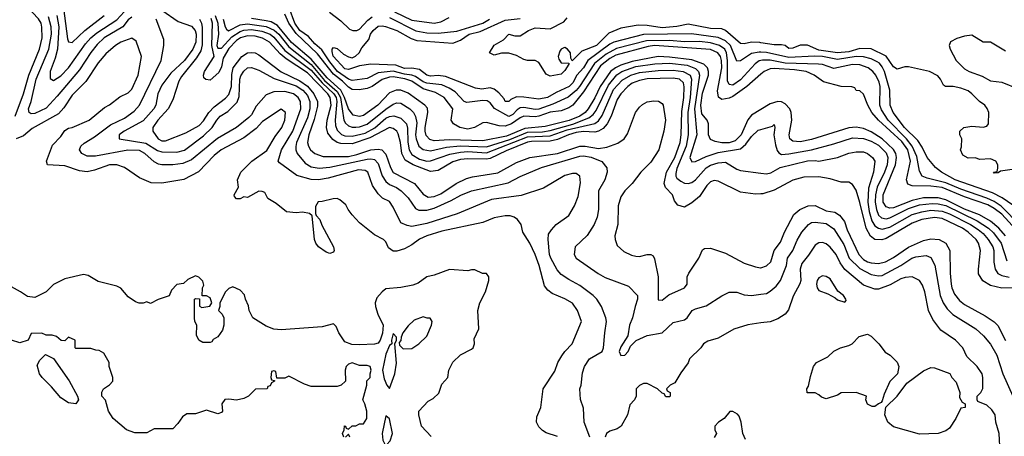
# Model space of a CAD drawing. Header units: inches. Extents: x 1793402 to 1900366, y 320852 to 470679.
# Tile 132 of 256: x 1806029 to 1811304, y 386295 to 388528. Entities that reach past the tile are written whole.
import ezdxf

# ---------------------------------------------------------------- set-up
doc = ezdxf.new("R2010")
doc.units = ezdxf.units.IN
doc.header["$MEASUREMENT"] = 0
doc.layers.add('B8308', color=7, linetype='Continuous')
doc.layers.add('B8318', color=7, linetype='Continuous')

msp = doc.modelspace()

# ---------------------------------------------------------------- linework, layer by layer
at = {"layer": 'B8308', "color": 4}
for points, elevation in [([(1806003.9, 388010), (1806048.7, 388130), (1806077.6, 388230), (1806135.6, 388370), (1806149.7, 388430), (1806148.5, 388488.4), (1806143.5, 388510), (1806130, 388531.8), (1806034.6, 388634.6), (1805999.5, 388710)], 296), ([(1806264, 388590), (1806285.1, 388425.1), (1806290, 388408.7), (1806310, 388406), (1806378.4, 388470), (1806482, 388550)], 284), ([(1806790, 388578.4), (1806878.8, 388518.8), (1806950, 388493.3), (1806969.6, 388470), (1806974, 388450), (1806972.2, 388407.8), (1806957.4, 388370), (1806911.3, 388310), (1806838.5, 388241.5), (1806790, 388177.3), (1806769.6, 388130), (1806758.4, 388070), (1806747, 388050), (1806690, 387986.7), (1806589.3, 387930), (1806562.7, 387910), (1806562, 387890), (1806705.6, 387865.6), (1806767, 387827), (1806790, 387819.7), (1806870, 387818.4), (1806911.2, 387828.8), (1807014.5, 387905.5), (1807060.4, 387950), (1807084.9, 387990), (1807103, 388010), (1807144.2, 388035.8), (1807194.6, 388085.4), (1807204.6, 388115.4), (1807208.8, 388210), (1807213.8, 388226.2), (1807230, 388252.3), (1807250, 388269.3), (1807270, 388272), (1807310, 388257), (1807392.1, 388212.1), (1807510, 388173.8), (1807545.7, 388150), (1807570, 388121.6), (1807583.5, 388090), (1807583.5, 388050), (1807570, 388002), (1807512.6, 387870), (1807507.9, 387847.9), (1807507.8, 387830), (1807516.2, 387810), (1807558.8, 387758.8), (1807590, 387738.7), (1807633, 387733), (1807690, 387738.3), (1807890, 387779.7), (1807910, 387782.6), (1807930, 387778.7), (1807950, 387757.2), (1807971, 387691), (1807990, 387660.7), (1808010, 387644.2), (1808048.2, 387628.2), (1808072.7, 387610), (1808110, 387572.7), (1808150, 387516), (1808167.8, 387507.8), (1808210, 387507.8), (1808250, 387517.4), (1808341.2, 387558.8), (1808391.8, 387588.2), (1808448.8, 387611.2), (1808645.9, 387654.2), (1808710, 387687), (1808824.4, 387735.6), (1809030, 387796.9), (1809050, 387798.3), (1809090, 387791.2), (1809147.5, 387767.5), (1809174.5, 387734.5), (1809176, 387710), (1809163.7, 387670), (1809129.4, 387610), (1809129.4, 387510), (1809122.7, 387470), (1809106, 387430), (1809069.5, 387370.5), (1809004, 387310), (1808999, 387270), (1809010, 387249), (1809127.5, 387167.5), (1809165.4, 387145.4), (1809290, 387099), (1809339, 387050), (1809339, 387030), (1809325.2, 386990), (1809312.3, 386930), (1809296, 386890), (1809286, 386834), (1809250, 386774.8), (1809240.5, 386750), (1809250, 386727.6), (1809270.5, 386730), (1809288, 386750), (1809301.3, 386778.7), (1809330.6, 386809.4), (1809390, 386836), (1809470, 386849), (1809530, 386905.2), (1809590, 386919), (1809604.7, 386930), (1809632, 386970), (1809650, 386979), (1809706.4, 386993.6), (1809790, 387048.7), (1809830, 387068), (1809870, 387068), (1809910, 387053.2), (1809949.1, 387049.1), (1810000, 387056.7)], 288), ([(1810000, 388309.3), (1809990, 388306.6), (1809968.3, 388291.7), (1809890, 388206.3), (1809850, 388177.6), (1809830, 388180.9), (1809820.1, 388200.1), (1809821, 388310), (1809815.5, 388350), (1809805.7, 388370), (1809777.6, 388390), (1809730, 388403.2), (1809670, 388410.8), (1809590, 388409.8), (1809510, 388416), (1809386, 388414), (1809226.3, 388373.7), (1809170, 388343.5), (1809107.7, 388292.3), (1809027.9, 388170), (1809010, 388148.3), (1808967.1, 388112.9), (1808885.3, 388074.7), (1808810, 388047.9), (1808790, 388045.8), (1808730, 388056.4), (1808710, 388055.1), (1808694.5, 388045.5), (1808670, 388019.7), (1808650, 388008.4), (1808571.8, 388051.8), (1808550, 388082.9), (1808533, 388093), (1808510, 388095.6), (1808424.6, 388084.6), (1808409.5, 388090), (1808361, 388141), (1808330, 388161.1), (1808290, 388178.3), (1808210, 388186.8), (1808190, 388195), (1808150, 388223.8), (1808130, 388231.4), (1808090, 388235.7), (1808030, 388251.5), (1807950, 388242.8), (1807890, 388213.3), (1807810, 388202.6), (1807790, 388208.6), (1807730.8, 388250), (1807690, 388301.5), (1807646.8, 388366.8), (1807610, 388398), (1807576.9, 388436.9), (1807529.8, 388470), (1807502.2, 388510), (1807472.2, 388592.2)], 252), ([(1806630, 388541.3), (1806610, 388527), (1806581.6, 388490), (1806482.4, 388430), (1806444.8, 388395.2), (1806410, 388351.8), (1806350, 388258.4), (1806230, 388117.6), (1806170, 388054), (1806110, 388025.1), (1806090, 388022.7), (1806079, 388030), (1806076, 388050), (1806089.7, 388090.3), (1806117.7, 388210), (1806184.7, 388370), (1806199.3, 388450), (1806196.8, 388490), (1806182.5, 388542.5)], 292), ([(1806227.6, 388550), (1806238.9, 388490), (1806230.8, 388369.2), (1806218.4, 388321.6), (1806191.8, 388250), (1806192.9, 388212.9), (1806210, 388201.2), (1806250, 388227), (1806290, 388269.6), (1806381.3, 388398.7), (1806409.3, 388430.7), (1806442.8, 388457.2), (1806550, 388526.6), (1806588.5, 388570)], 288), ([(1809083.7, 386290), (1809052.3, 386370), (1809050, 386446), (1809032.5, 386492.5), (1809029.2, 386550), (1809037.2, 386570), (1809044.7, 386635.3), (1809055.3, 386670), (1809082, 386710), (1809148.7, 386750), (1809157.2, 386770), (1809162.7, 386850), (1809172.7, 386910), (1809169.2, 386930), (1809145.2, 386990), (1809121.2, 387030), (1809101.2, 387050), (1809030, 387103.7), (1808970, 387135.1), (1808930, 387162.7), (1808907.9, 387187.9), (1808874, 387250), (1808867.6, 387270), (1808859.3, 387350), (1808862, 387378), (1808877.5, 387402.5), (1808902, 387430), (1808970, 387478), (1809001.2, 387530), (1809020.2, 387579.8), (1809032.9, 387652.9), (1809029.1, 387689.1), (1809010, 387704), (1808990, 387704), (1808950, 387692.7), (1808835.2, 387624.8), (1808715.1, 387584.9), (1808555.6, 387564.4), (1808373.3, 387486.7), (1808210, 387435.1), (1808130, 387419.5), (1808104.1, 387424.1), (1808070, 387439), (1808030, 387524), (1808010, 387552.7), (1807972.1, 387572.1), (1807950, 387594), (1807919.7, 387639.7), (1807894, 387710), (1807879.7, 387719.7), (1807843.6, 387723.6), (1807682, 387678), (1807630, 387669.6), (1807590, 387671.3), (1807513.6, 387693.6), (1807421.5, 387761.5), (1807414, 387770), (1807431.6, 387830), (1807492.4, 387930), (1807535.1, 388050), (1807532.8, 388090), (1807520.7, 388110), (1807496, 388130), (1807450, 388143.5), (1807390, 388140.7), (1807350, 388125.2), (1807296.4, 388063.6), (1807270, 388017.2), (1807256.9, 388003.1), (1807190.2, 387949.8), (1807089.1, 387890.9), (1806950, 387777), (1806903.7, 387756.3), (1806849.5, 387749.5), (1806790, 387749.4), (1806773.4, 387753.4), (1806750, 387765.2), (1806699.5, 387810), (1806670, 387826.3), (1806607.9, 387827.9), (1806435.9, 387795.9), (1806390, 387797), (1806361.2, 387810), (1806349.3, 387830.7), (1806357.2, 387850), (1806373.8, 387866.2), (1806430, 387900.4), (1806515.6, 387964.4), (1806590, 388000.4), (1806642, 388038), (1806670.9, 388069.1), (1806787, 388310), (1806801.2, 388390), (1806802, 388422), (1806760.9, 388530)], 292), ([(1806992.9, 388530), (1807002.8, 388510), (1807006.6, 388486.6), (1807006, 388394), (1806998.9, 388361.1), (1806976.9, 388323.1), (1806896.6, 388223.4), (1806881.4, 388198.6), (1806850, 388098.8), (1806825.1, 388050), (1806769.7, 387990), (1806742, 387950), (1806742, 387930), (1806770, 387889.6), (1806790, 387878.4), (1806810, 387878.7), (1806918.5, 387921.5), (1806990, 387961.6), (1807013.8, 387986.2), (1807042.6, 388030), (1807070, 388060.7), (1807132.3, 388107.7), (1807150, 388127), (1807162.8, 388170), (1807165.4, 388234.6), (1807172.9, 388270), (1807218.4, 388330), (1807250, 388349.6), (1807270, 388352.8), (1807290, 388349.6), (1807310, 388339.7), (1807429, 388249), (1807530, 388200.3), (1807570.8, 388170.8), (1807604.4, 388130), (1807623.8, 388090), (1807624.4, 388064.4), (1807606.9, 387993.1), (1807577.6, 387910), (1807571.3, 387870), (1807575.6, 387850), (1807587.3, 387830), (1807609.4, 387810), (1807653.9, 387793.9), (1807790, 387795), (1807835.5, 387804.5), (1807910, 387829.8), (1807950, 387834.5), (1807969.7, 387829.7), (1807990, 387806.6), (1808014.9, 387734.9), (1808030, 387709.6), (1808144.5, 387650), (1808190, 387592), (1808216.6, 387576.6), (1808250, 387579.7), (1808284.8, 387595.2), (1808367.7, 387650), (1808423.4, 387676.6), (1808454.4, 387685.6), (1808590, 387706.9), (1808690, 387763), (1808761, 387790), (1808909.3, 387810.7), (1809030, 387849.7), (1809058, 387850), (1809130, 387838), (1809174.8, 387845.2), (1809234, 387866), (1809266.8, 387890), (1809284.4, 387915.6), (1809328.2, 388030), (1809350, 388059.3), (1809365.9, 388074.2), (1809390, 388087), (1809426.6, 388093.4), (1809451.2, 388091.2), (1809470, 388079.3), (1809475.6, 388070), (1809488, 387990), (1809480.5, 387930), (1809453.6, 387830), (1809410, 387764), (1809356, 387710), (1809309.2, 387650), (1809270, 387611), (1809250, 387578), (1809235.1, 387530), (1809233.2, 387430), (1809217.2, 387370), (1809219, 387350), (1809230, 387318), (1809265.6, 387285.6), (1809306.3, 387266.3), (1809330, 387261.2), (1809350, 387259), (1809390, 387268.7), (1809410, 387268.7), (1809422, 387262), (1809430, 387246), (1809449.6, 387150), (1809450, 387026), (1809470, 387024), (1809506, 387054), (1809591, 387090), (1809604, 387110), (1809605.5, 387150), (1809614, 387170), (1809666.8, 387250), (1809686.4, 387293.6), (1809698, 387302), (1809730, 387304), (1809810, 387276), (1809910, 387222.7), (1809970, 387202.7), (1809998, 387198), (1810000, 387198.7)], 284), ([(1810000, 387594.5), (1809970, 387592.7), (1809890, 387602.7), (1809770, 387662.7), (1809750, 387666), (1809730, 387659.3), (1809710, 387639.3), (1809670, 387580.7), (1809630, 387545.6), (1809590, 387524), (1809554, 387534), (1809537.2, 387557.2), (1809525.2, 387590), (1809488.2, 387628.2), (1809482, 387650), (1809494.2, 387710), (1809539.3, 387790), (1809567.7, 387870), (1809572.7, 387910), (1809575.4, 388035.4), (1809587, 388110), (1809587.7, 388167.7), (1809584.7, 388190), (1809564, 388210), (1809530, 388214.5), (1809390, 388210.8), (1809350, 388202.7), (1809310, 388186.9), (1809286.7, 388170), (1809248.6, 388131.4), (1809230, 388099.5), (1809196.9, 388010), (1809175.3, 387970), (1809154.9, 387945.1), (1809130, 387929.8), (1809110, 387925.6), (1809050, 387929), (1809010, 387922.7), (1808968.5, 387911.5), (1808910, 387886.3), (1808870, 387876.8), (1808770, 387875), (1808750, 387870.6), (1808634.9, 387825.1), (1808550, 387784.1), (1808530, 387779.8), (1808430, 387782.8), (1808390, 387778), (1808350, 387765.4), (1808270, 387720.5), (1808230, 387714), (1808136.2, 387750), (1808094.5, 387774.6), (1808076.8, 387810), (1808069.8, 387870), (1808056.1, 387916.1), (1808049.5, 387930), (1808030, 387945.6), (1808010, 387949.6), (1807905.3, 387894.7), (1807810, 387862.9), (1807750, 387864), (1807729.6, 387870), (1807705.8, 387885.8), (1807679.5, 387919.5), (1807672, 387950), (1807676.5, 387990), (1807697.3, 388070), (1807692.4, 388110), (1807679.4, 388130), (1807570, 388242.3), (1807457.3, 388317.3), (1807424.6, 388344.6), (1807367.1, 388407.1), (1807330, 388428.8), (1807290, 388440.3), (1807250, 388441.1), (1807212.7, 388430), (1807190, 388415.8), (1807150, 388373.7), (1807118.6, 388321.4), (1807110, 388275.1), (1807095.8, 388244.2), (1807050, 388203.7), (1807026.8, 388206.8), (1807016, 388216), (1807014, 388230), (1807018.5, 388250), (1807071.2, 388330), (1807057.8, 388390), (1807061.2, 388510), (1807054.6, 388534.6)], 276), ([(1807076.2, 388550), (1807089.9, 388510), (1807093.8, 388450), (1807084.7, 388390), (1807090, 388375.6), (1807110, 388375.4), (1807164.8, 388435.2), (1807210, 388464.6), (1807230, 388472.4), (1807270, 388476), (1807326.9, 388466.9), (1807369.9, 388449.9), (1807390, 388434), (1807450, 388362.8), (1807590, 388257.5), (1807649.6, 388189.6), (1807712.7, 388130), (1807724.1, 388110), (1807727.8, 388090), (1807718.5, 387990), (1807720.6, 387960.6), (1807730, 387935.1), (1807752.2, 387912.2), (1807770, 387905.4), (1807810, 387904.2), (1807880.1, 387920.1), (1807932.1, 387947.9), (1807990, 387999.7), (1808010, 388009.7), (1808033.4, 388013.4), (1808070, 388000.7), (1808100.5, 387970), (1808107.2, 387947.2), (1808108.8, 387871.2), (1808115.1, 387830), (1808130, 387806), (1808170, 387779.7), (1808210, 387769.7), (1808230, 387771.1), (1808332.7, 387807.3), (1808390, 387818.5), (1808430, 387820.7), (1808530, 387814), (1808750, 387899.6), (1808870, 387905.7), (1808962.7, 387937.3), (1809110, 387971.1), (1809130, 387986.3), (1809150, 388014), (1809210, 388153), (1809255.9, 388204.1), (1809303, 388230), (1809350, 388244.8), (1809450, 388255.5), (1809530, 388257.4), (1809584, 388250), (1809621.3, 388230), (1809627.6, 388210), (1809620.6, 388110), (1809607.5, 388030), (1809610.8, 387910), (1809599.4, 387850), (1809549.7, 387730), (1809543.3, 387703.3), (1809543.6, 387690), (1809550, 387679.3), (1809570, 387662), (1809590, 387652.3), (1809610, 387649.3), (1809630, 387656), (1809650, 387669.4), (1809705.6, 387734.4), (1809730, 387748), (1809770, 387761.6), (1809810, 387763.7), (1809870, 387727), (1809890, 387719.5), (1810000, 387704.9)], 272), ([(1807119.8, 388530), (1807130, 388489.2), (1807136.4, 388476.4), (1807147.6, 388467.6), (1807210, 388499.8), (1807250, 388505.7), (1807350, 388492.2), (1807392, 388472), (1807416.8, 388450), (1807470, 388383.1), (1807590, 388287.6), (1807662.7, 388202.7), (1807730, 388142.6), (1807747.7, 388110), (1807765.1, 387990), (1807773.7, 387973.7), (1807790, 387958.9), (1807810, 387951.1), (1807830, 387951.1), (1807850, 387953.7), (1807890, 387968.6), (1807990, 388048.5), (1808030, 388074.5), (1808050, 388082), (1808070, 388080.7), (1808119.5, 388050), (1808138.4, 388030), (1808149.8, 388009.8), (1808155.6, 387975.6), (1808149.8, 387910), (1808152.4, 387890), (1808166.3, 387850), (1808190, 387831.5), (1808230, 387825.7), (1808315.3, 387844.7), (1808388.8, 387851.2), (1808530, 387847.3), (1808654.9, 387885.1), (1808750, 387924.4), (1808830, 387926.7), (1808870, 387934.1), (1808991.9, 387968.1), (1809078.2, 388001.7), (1809100.9, 388019.1), (1809118, 388042), (1809182.5, 388177.5), (1809227, 388233), (1809255.5, 388250), (1809330, 388276.5), (1809431.8, 388291.8), (1809510, 388294), (1809604.2, 388284.2), (1809650, 388266.9), (1809665.7, 388250), (1809671, 388230), (1809643.2, 388050), (1809656.4, 387910), (1809619.6, 387790), (1809630, 387766), (1809650, 387767.3), (1809706, 387794), (1809770, 387816.8), (1809890, 387836.3), (1809919.2, 387860.8), (1809950, 387902), (1809984.4, 387935.6), (1810000, 387940.1)], 268), ([(1810000, 388046.6), (1809950, 388017), (1809929.2, 387990.8), (1809893.1, 387910), (1809861.6, 387878.4), (1809830, 387867.7), (1809790, 387868.3), (1809755.3, 387875.3), (1809730, 387886), (1809719.6, 387910), (1809719.6, 387970), (1809711.8, 387990), (1809684, 388024), (1809677.3, 388070), (1809686.5, 388133.5), (1809718.7, 388230), (1809719.7, 388250), (1809712.8, 388270), (1809693.6, 388290), (1809630, 388313), (1809510, 388327.3), (1809450, 388329.8), (1809310, 388303.7), (1809250, 388284), (1809220.3, 388270), (1809194.7, 388250), (1809138.8, 388170), (1809110.8, 388109.2), (1809074, 388050), (1809058.3, 388030), (1809029.5, 388010.5), (1808972.5, 387987.5), (1808843.7, 387956.3), (1808735.2, 387944.8), (1808636.5, 387903.5), (1808510, 387878.2), (1808330, 387883.5), (1808250, 387878.5), (1808225.5, 387885.5), (1808206.6, 387906.6), (1808201.1, 387930), (1808201, 387950), (1808215.8, 388030), (1808213.1, 388053.1), (1808199.5, 388070), (1808110, 388133.5), (1808070, 388150.9), (1808046, 388150), (1808010, 388136.4), (1807946.7, 388070), (1807870, 388014.3), (1807850, 388009.7), (1807816.1, 388016.1), (1807790, 388049.3), (1807769.4, 388110), (1807748.7, 388150), (1807675.5, 388215.5), (1807590, 388316.5), (1807485.8, 388405.8), (1807410, 388497.2), (1807375.9, 388515.9), (1807350, 388522.4), (1807270, 388534.6)], 264), ([(1810000, 388235.9), (1809923.8, 388170), (1809850, 388115.8), (1809830, 388107.3), (1809790, 388100.9), (1809772, 388112), (1809767.3, 388147.3), (1809790.5, 388269.5), (1809788.9, 388310), (1809783.1, 388330), (1809769.8, 388349.8), (1809730, 388367.8), (1809430, 388389.2), (1809395.4, 388384.6), (1809223.1, 388336.9), (1809190, 388320.3), (1809140.2, 388279.8), (1809050, 388141.1), (1808991.6, 388070), (1808970, 388054.7), (1808930, 388038.8), (1808870, 388031.6), (1808810, 388010.7), (1808790, 388007.3), (1808730, 388010.9), (1808710, 388002.2), (1808663.7, 387970), (1808630, 387957.1), (1808598.4, 387958.4), (1808530, 387977), (1808510, 387974.5), (1808465.5, 387950), (1808430, 387940.3), (1808386.6, 387950), (1808352.7, 387970), (1808340.9, 387990), (1808349.4, 388050), (1808302.9, 388110), (1808257, 388137), (1808190, 388157.8), (1808130, 388198.2), (1808091.4, 388211.4), (1808030, 388222.2), (1808010, 388219.1), (1807970, 388207.7), (1807916.4, 388170), (1807890, 388159.2), (1807847.7, 388152.3), (1807810, 388153.3), (1807790, 388165.8), (1807758.5, 388198.5), (1807710, 388235.7), (1807625.1, 388345.1), (1807510, 388453.5), (1807471.4, 388510), (1807450, 388558)], 256), ([(1807688.4, 388568.4), (1807750, 388522), (1807796.3, 388476.3), (1807814, 388470), (1807835.3, 388470), (1807850, 388477.3), (1807894.2, 388525.8), (1807916.6, 388543.4)], 252), ([(1810000, 388353.4), (1809990, 388353.7), (1809950, 388346.6), (1809890, 388307), (1809870, 388305.2), (1809836.8, 388390), (1809810, 388414.2), (1809770, 388432), (1809627.6, 388452.4), (1809370, 388448.7), (1809212.6, 388407.4), (1809190, 388396.8), (1809071.7, 388310), (1809050.1, 388269.9), (1809013.4, 388230), (1808991.6, 388190), (1808972, 388170), (1808902.2, 388137.8), (1808856.3, 388110), (1808810, 388101.3), (1808730, 388113), (1808690, 388113.6), (1808660.3, 388099.7), (1808650, 388089.3), (1808630, 388089.2), (1808623.7, 388103.7), (1808596.3, 388136.3), (1808570, 388156), (1808550, 388162.9), (1808503.9, 388156.1), (1808470, 388160.5), (1808310, 388222.7), (1808271.5, 388228.5), (1808230, 388225.1), (1808210, 388231.3), (1808170, 388260.5), (1808130, 388267.7), (1808090, 388267), (1808044.5, 388284.5), (1807910.3, 388289.7), (1807850, 388280.5), (1807790, 388261.3), (1807770, 388265.1), (1807708.1, 388331.9), (1807703, 388357), (1807703.7, 388370), (1807710, 388378.8), (1807730, 388373.4), (1807763.2, 388343.2), (1807790, 388328), (1807810, 388323.8), (1807828.2, 388331.8), (1807847, 388350), (1807862.3, 388377.7), (1807898.6, 388421.4), (1807908, 388450), (1807922, 388470), (1807950, 388492.7), (1807970, 388494.9), (1807989.5, 388490.5), (1808050, 388470.3), (1808126.3, 388426.3), (1808157.1, 388417.1), (1808350, 388401.3), (1808390, 388418), (1808437, 388450), (1808495.6, 388464.5), (1808630, 388525.3), (1808710, 388533.4)], 248), ([(1808010, 388540.2), (1808151.3, 388468.7), (1808210, 388457.8), (1808270, 388454.9), (1808370, 388466), (1808510, 388509.2), (1808545.6, 388530)], 252), ([(1808037, 388570), (1808130, 388524.7), (1808250, 388508.9), (1808284.4, 388515.6), (1808330, 388539.1)], 256), ([(1810000, 388404.6), (1809994.4, 388405.6), (1809950, 388408.3), (1809910, 388397.6), (1809890, 388399.5), (1809810, 388469.7), (1809790, 388479.2), (1809730, 388480.8), (1809610, 388504.7), (1809550, 388492), (1809470, 388484.8), (1809390, 388496.4), (1809341.7, 388498.3), (1809250, 388482), (1809184.4, 388455.6), (1809119.3, 388390), (1809040.6, 388359.4), (1808988, 388308), (1808981.2, 388321.2), (1808979.3, 388350), (1808964, 388370), (1808950, 388378), (1808943.8, 388376.2), (1808930, 388369.2), (1808921.7, 388358.3), (1808913.4, 388330), (1808916.3, 388316.3), (1808930, 388296), (1808970, 388294), (1808971.3, 388290), (1808950, 388255.3), (1808930, 388235.3), (1808870, 388225.2), (1808850, 388235.3), (1808810, 388298), (1808790, 388308.7), (1808750, 388308.7), (1808730, 388314), (1808690, 388335.3), (1808650, 388348), (1808610, 388348), (1808570, 388338), (1808546, 388350), (1808570, 388392), (1808620.4, 388419.6), (1808649.3, 388450.7), (1808682, 388442), (1808710, 388442), (1808755.3, 388470), (1808790, 388484.9), (1808870, 388478.8), (1808944.2, 388515.8), (1808962.7, 388537.3)], 244), ([(1808910, 386293.2), (1808850, 386313.2), (1808830, 386326), (1808810, 386345.2), (1808797.2, 386370), (1808800.2, 386399.8), (1808821.2, 386450), (1808834, 386550), (1808895.3, 386644.7), (1808912.3, 386690), (1808933.4, 386726.6), (1808949.6, 386750.4), (1808989.4, 386790.6), (1809039, 386910), (1809018, 386970), (1808990, 387009.2), (1808950, 387032.7), (1808880.7, 387060.7), (1808858, 387078), (1808841.2, 387101.2), (1808811.5, 387210), (1808790, 387269), (1808762, 387330), (1808725.2, 387390), (1808715.3, 387430), (1808696.5, 387456.5), (1808678, 387470), (1808656.5, 387476.5), (1808630, 387477.2), (1808570, 387466), (1808510, 387440.9), (1808290, 387395.1), (1808210, 387369.6), (1808170, 387351.8), (1808130, 387322), (1808090, 387299.5), (1808050, 387287), (1808030, 387286.6), (1808004.8, 387304.8), (1807990, 387338), (1807978, 387350), (1807930, 387374), (1807850, 387439), (1807810, 387482), (1807789, 387510), (1807776.5, 387536.5), (1807743.1, 387563.1), (1807730, 387568.7), (1807708.4, 387568.4), (1807650, 387553.2), (1807627.7, 387552.3), (1807613.4, 387526.6), (1807613.4, 387490), (1807618, 387478), (1807636.2, 387456.2), (1807647.3, 387427.3), (1807710.2, 387310), (1807713.1, 387290), (1807710, 387282.7), (1807690, 387275.6), (1807670, 387282.6), (1807630, 387309.7), (1807616.3, 387330), (1807608.5, 387350), (1807596.5, 387476.5), (1807582, 387490), (1807543.5, 387496.5), (1807510, 387493.2), (1807458, 387498), (1807403.1, 387543.1), (1807358, 387570), (1807342, 387602), (1807327.3, 387607.3), (1807310, 387608), (1807250, 387575.3), (1807230, 387578), (1807210, 387568), (1807190, 387568), (1807180.4, 387580.4), (1807178, 387590), (1807202, 387630), (1807196, 387670), (1807213.2, 387710), (1807273.2, 387770), (1807352.5, 387827.5), (1807398, 387902), (1807434, 387950), (1807449.3, 387990), (1807452.7, 388030), (1807430, 388048.7), (1807330, 387982), (1807296, 387944), (1807230, 387894), (1807107.7, 387830), (1807070, 387799.5), (1806987.5, 387712.5), (1806908.6, 387671.4), (1806790, 387651.8), (1806734, 387654), (1806670, 387681.2), (1806590, 387735.3), (1806550, 387749.2), (1806510, 387749.5), (1806430, 387721.6), (1806390, 387713.3), (1806350, 387718.7), (1806270, 387744.5), (1806178, 387750), (1806173.2, 387770), (1806205.4, 387854.6), (1806250, 387901), (1806270, 387934.8), (1806290, 387947.3), (1806310, 387950.8), (1806402, 387990), (1806483.2, 388056.8), (1806510, 388071), (1806566.3, 388113.7), (1806610, 388136), (1806630, 388156), (1806663.7, 388230), (1806681.2, 388330), (1806652.1, 388412.1), (1806630, 388429), (1806570, 388406.6), (1806542.8, 388390), (1806490, 388345.2), (1806450, 388297.2), (1806384.2, 388195.8), (1806310, 388122.7), (1806264.9, 388055.1), (1806236.2, 388023.8), (1806095.9, 387944.1), (1806050, 387905.1), (1806010, 387889.6)], 296), ([(1808233.6, 386293.6), (1808182, 386350), (1808168, 386410), (1808168, 386430), (1808216.4, 386483.6), (1808243.1, 386496.9), (1808273.6, 386526.4), (1808290, 386574), (1808322, 386610), (1808328, 386650), (1808350, 386692), (1808390, 386732), (1808450, 386762), (1808458, 386770), (1808466, 386790), (1808463.1, 386816.9), (1808488.4, 386871.6), (1808484, 386970), (1808494, 387010), (1808524, 387070), (1808542, 387130), (1808542, 387150), (1808530, 387168), (1808508.4, 387168.4), (1808467.3, 387187.3), (1808450, 387188), (1808430, 387182), (1808331.1, 387188.9), (1808250, 387159), (1808210, 387149), (1808163.4, 387116.6), (1808135.2, 387104.8), (1808070, 387092), (1807990, 387085.2), (1807970.5, 387069.5), (1807943, 387037), (1807934, 387010), (1807935.5, 386990), (1807948.4, 386950), (1807976.5, 386890), (1807972.7, 386847.3), (1807960.3, 386810), (1807950, 386794.5), (1807930.4, 386789.6), (1807850, 386785.6), (1807807.6, 386787.6), (1807770, 386801.2), (1807738, 386850), (1807723.7, 386883.7), (1807710, 386897.2), (1807650, 386881.2), (1807430, 386866), (1807390, 386869.2), (1807350, 386885.2), (1807278, 386930), (1807258, 386970), (1807254.6, 386994.6), (1807238, 387030), (1807233.6, 387053.6), (1807210, 387078), (1807170, 387095.3), (1807150, 387088), (1807132, 387070), (1807102, 387010), (1807102, 386990), (1807094, 386970), (1807114, 386950), (1807122, 386930), (1807122, 386890), (1807115.3, 386864.7), (1807091.1, 386828.9), (1807065.4, 386814.6), (1807058, 386802), (1807050, 386798), (1807010, 386798), (1806988, 386810), (1806976.4, 386836.4), (1806978, 386890), (1806968, 386910), (1806966, 386930), (1806966, 387030), (1806970, 387034), (1806992.7, 387032.7), (1806992.7, 386992.7), (1807004.7, 386984.7), (1807047.3, 386992.7), (1807058, 387010), (1807050, 387038), (1807030, 387048), (1807007.3, 387047.3), (1807008, 387090), (1807015.3, 387104.7), (1807010, 387126), (1806988.4, 387148.4), (1806970, 387155.3), (1806930, 387135.3), (1806906.4, 387113.6), (1806870, 387108), (1806842, 387078), (1806830, 387048.7), (1806771.1, 387028.9), (1806730, 387006), (1806710, 387015.3), (1806691.3, 387008.7), (1806669.1, 387009.1), (1806650, 387015.3), (1806610, 387042), (1806570, 387089), (1806550, 387099), (1806450, 387124), (1806396.5, 387156.5), (1806370, 387162), (1806270, 387139), (1806210, 387108), (1806170.6, 387069.4), (1806110, 387039), (1806070, 387045.2), (1806034, 387070), (1805940.9, 387120.9)], 304), ([(1810000, 386902.4), (1809930, 386893.2), (1809854, 386870), (1809770, 386821.2), (1809715.3, 386804.7), (1809692, 386790), (1809678, 386770), (1809618, 386710), (1809610, 386688), (1809570, 386635.3), (1809538.8, 386581.2), (1809514, 386570), (1809494, 386550), (1809498, 386538), (1809514, 386530), (1809514, 386510), (1809510, 386506), (1809490, 386506), (1809482, 386522), (1809470, 386526), (1809446, 386550), (1809390, 386578), (1809370, 386578), (1809350, 386568), (1809332, 386550), (1809332, 386510), (1809322, 386490), (1809296.9, 386463.1), (1809284.7, 386410), (1809251.3, 386350), (1809230, 386335.3), (1809190, 386322), (1809172, 386310), (1809166, 386290)], 292), ([(1807766, 386290), (1807758, 386310), (1807768, 386330), (1807768.9, 386351.1), (1807774, 386350), (1807778, 386338), (1807790, 386334), (1807810, 386352), (1807830, 386351.3), (1807850, 386362), (1807870, 386362), (1807888, 386390), (1807888, 386430), (1807878, 386470), (1807868, 386490), (1807888, 386570), (1807888.4, 386591.6), (1807906, 386610), (1807906, 386630), (1807912.7, 386650), (1807906, 386670), (1807890, 386675.3), (1807850, 386675.3), (1807810, 386688), (1807790, 386682), (1807778, 386670), (1807772, 386650), (1807774, 386590), (1807750.9, 386569.1), (1807730, 386562), (1807590, 386562), (1807554.6, 386574.6), (1807470, 386618), (1807450, 386606), (1807406, 386606), (1807402, 386642), (1807390, 386646), (1807378, 386642), (1807374, 386610), (1807378, 386598), (1807394, 386594), (1807394, 386590), (1807378, 386582), (1807370, 386566), (1807358, 386562), (1807354, 386550), (1807292.7, 386547.3), (1807254, 386510), (1807230, 386498), (1807190, 386488.7), (1807150, 386494), (1807127.9, 386492.1), (1807111.3, 386470), (1807116, 386430), (1807110, 386422), (1807090, 386415.3), (1807030, 386435.3), (1806970, 386415.3), (1806923.6, 386416.4), (1806900.7, 386399.3), (1806876.8, 386363.2), (1806850, 386335.3), (1806750, 386335.3), (1806710, 386314), (1806645.4, 386314.6), (1806602, 386330), (1806529.3, 386390), (1806505.2, 386430), (1806488.9, 386488.9), (1806468.7, 386510), (1806468.9, 386531.1), (1806478, 386550), (1806510, 386571.3), (1806528.7, 386590), (1806528.7, 386610), (1806508.4, 386668.4), (1806508, 386690), (1806480.4, 386740.4), (1806455.3, 386755.3), (1806436.4, 386756.4), (1806410, 386766), (1806330, 386766), (1806326, 386770), (1806326, 386810), (1806290, 386826), (1806270, 386806), (1806252, 386808), (1806226, 386830), (1806203.6, 386836.4), (1806170, 386838), (1806147.3, 386847.3), (1806090, 386846), (1806074, 386810), (1806030, 386795.3), (1805986, 386810)], 308), ([(1809918, 386278), (1809902, 386310), (1809894, 386370), (1809883.1, 386403.1), (1809874.6, 386414.6), (1809850, 386428), (1809832.7, 386427.3), (1809802, 386390), (1809772, 386370), (1809752, 386350), (1809752, 386330), (1809762, 386310), (1809750, 386288)], 296), ([(1807798, 386290), (1807790, 386306), (1807774, 386290)], 308)]:
    msp.add_lwpolyline(points, dxfattribs=dict(at, elevation=elevation))
at = {"layer": 'B8308', "color": 4, "elevation": 308}
for points in [[(1808190, 386935.3), (1808142, 386918), (1808110, 386888), (1808082, 386850), (1808072.7, 386827.3), (1808071.6, 386808.4), (1808062, 386798), (1808063.6, 386783.6), (1808083.6, 386763.6), (1808130, 386766), (1808168, 386790), (1808210, 386832), (1808235.3, 386890), (1808238, 386910), (1808228, 386928), (1808212, 386928)], [(1808030, 386846), (1808021, 386810), (1808022, 386790), (1808010, 386782), (1807990, 386735.3), (1807973.4, 386650), (1807982.3, 386602.3), (1807996, 386570), (1808010, 386551.3), (1808038.7, 386630), (1808047, 386687), (1808038, 386790), (1808048, 386810), (1808047.3, 386827.3)], [(1806330, 386468.7), (1806290, 386474), (1806250, 386501.2), (1806199.7, 386559.7), (1806148.7, 386610), (1806135.3, 386630), (1806123.1, 386676.9), (1806136.4, 386703.6), (1806167.3, 386732.7), (1806210, 386712), (1806293.2, 386593.2), (1806338.8, 386510), (1806344.7, 386490)], [(1807990, 386404), (1807970.3, 386310), (1807973.8, 386273.8), (1807986.8, 386250), (1807990, 386234), (1807993.2, 386250), (1808013.6, 386270), (1808025.4, 386310), (1808010, 386388.7)]]:
    msp.add_lwpolyline(points, close=True, dxfattribs=at)
at = {"layer": 'B8318', "color": 4}
for points, elevation in [([(1811310, 388358.3), (1811230, 388407.7), (1811190, 388407.7), (1811130, 388444.9), (1811090, 388440.4), (1811050, 388427.3), (1811015.3, 388410), (1811008.7, 388390), (1811013.2, 388370), (1811046, 388310), (1811090, 388265.1), (1811116, 388250), (1811185, 388225), (1811230, 388200.4), (1811290, 388192.4), (1811377.5, 388157.5)], 236), ([(1811370, 387728), (1811283.6, 387716.4), (1811270, 387708), (1811250, 387706), (1811246, 387710), (1811266, 387714), (1811268.4, 387731.6), (1811268.7, 387750), (1811258, 387770), (1811230, 387782.7), (1811170, 387778), (1811150, 387788), (1811110, 387786), (1811082, 387802), (1811068.7, 387830), (1811074, 387846), (1811075.3, 387890), (1811066, 387910), (1811066, 387930), (1811086, 387950), (1811130, 387958), (1811190, 387951.3), (1811210, 387958), (1811219, 387970), (1811221.2, 388030), (1811212.1, 388052.1), (1811199, 388070), (1811170, 388089), (1811129.2, 388130), (1811110, 388146), (1811070, 388160.9), (1811030, 388169), (1810989, 388169), (1810977.2, 388177.2), (1810961.2, 388210), (1810947.2, 388227.2), (1810902, 388250), (1810790, 388275.8), (1810770, 388274.7), (1810730, 388262.7), (1810710, 388274.5), (1810670, 388333.1), (1810590, 388371.1), (1810530, 388373.1), (1810470, 388355.4), (1810409.3, 388350.7), (1810310, 388364), (1810249, 388391), (1810210, 388391.2), (1810170, 388374.5), (1810150, 388372.7), (1810130, 388389.4), (1810110, 388394), (1810070, 388392.4), (1810000, 388404.6)], 244), ([(1811350, 387533.2), (1811292.7, 387572.7), (1811240.5, 387600.5), (1811039.5, 387670), (1810966.6, 387710), (1810935.3, 387735.3), (1810890, 387789.3), (1810864.1, 387844.1), (1810839.6, 387879.6), (1810768.2, 387950), (1810708, 388030), (1810693, 388070), (1810689.7, 388150), (1810661, 388250), (1810650, 388274.5), (1810634.4, 388294.4), (1810622, 388302), (1810590, 388317.2), (1810550, 388328.7), (1810510, 388329.8), (1810410, 388314.8), (1810330, 388329.8), (1810287.2, 388332.8), (1810150, 388326), (1810030, 388352.4), (1810000, 388353.4)], 248), ([(1811390, 387422.7), (1811287.6, 387527.6), (1811250, 387553.6), (1811210, 387571.7), (1811070, 387619), (1810990, 387653.3), (1810890, 387678.3), (1810862.7, 387690), (1810850, 387715.3), (1810834.4, 387794.4), (1810809.8, 387850), (1810779.8, 387890), (1810681, 387990), (1810644.9, 388044.9), (1810637.2, 388070), (1810638.7, 388170), (1810633.1, 388193.1), (1810615.4, 388230), (1810599.6, 388250), (1810574.5, 388270), (1810530, 388285.7), (1810490, 388287.4), (1810390, 388266.6), (1810330, 388286.9), (1810308, 388290), (1810130, 388295.7), (1810050, 388311.6), (1810008.4, 388311.6), (1810000, 388309.3)], 252), ([(1811402.4, 387362.4), (1811290, 387484.8), (1811250, 387516.5), (1811215.1, 387535.1), (1811090, 387579.1), (1810970, 387629.1), (1810910, 387636.2), (1810810, 387638.3), (1810786.1, 387646.1), (1810779.7, 387670), (1810801.6, 387770), (1810787.3, 387830), (1810755.1, 387875.1), (1810629.7, 387990), (1810594.7, 388030), (1810571.8, 388070), (1810548.7, 388128.7), (1810530, 388146), (1810510, 388148), (1810502, 388162), (1810487.3, 388167.3), (1810430, 388169.2), (1810334.5, 388194.5), (1810285.2, 388230), (1810242, 388250), (1810179.8, 388259.8), (1810070, 388266), (1810050, 388264), (1810016.3, 388250), (1810000, 388235.9)], 256), ([(1811309.7, 387370), (1811274.7, 387410), (1811230, 387448.7), (1811170, 387482.2), (1811090, 387512.3), (1810990, 387562.6), (1810950, 387573.7), (1810870, 387573), (1810810, 387559.4), (1810710, 387519.7), (1810690, 387516.9), (1810670, 387525.1), (1810655.4, 387550), (1810654.5, 387590), (1810720.8, 387750), (1810726.6, 387790), (1810722.7, 387810), (1810710, 387832.6), (1810650, 387888.7), (1810590, 387926.2), (1810550, 387944.4), (1810510, 387952.6), (1810471.5, 387948.5), (1810270, 387885.4), (1810210, 387873.6), (1810170, 387877), (1810155.1, 387890), (1810151.6, 387910), (1810164.7, 387990), (1810161.3, 388030), (1810154.3, 388050), (1810130, 388077.6), (1810110, 388087.6), (1810090, 388089.6), (1810050, 388076.2), (1810000, 388046.6)], 264), ([(1810000, 387940.1), (1810062, 387958), (1810070, 387966), (1810074, 387950), (1810069.3, 387910.7), (1810077.7, 387857.7), (1810086.5, 387826.5), (1810094.9, 387814.9), (1810110, 387806), (1810150, 387808.2), (1810270, 387831.1), (1810390, 387862.4), (1810490, 387895.4), (1810550, 387891.1), (1810590, 387877.7), (1810630, 387855.1), (1810670, 387813.6), (1810679.7, 387790), (1810676.4, 387750), (1810662.2, 387710), (1810623.1, 387630), (1810613.8, 387590), (1810611.9, 387550), (1810618.7, 387510), (1810630, 387480.7), (1810645.2, 387465.2), (1810670, 387460.4), (1810690, 387466), (1810790, 387515.5), (1810850, 387535), (1810917.3, 387542.7), (1810950, 387540.7), (1810990, 387531.4), (1811158.7, 387450), (1811219.7, 387410), (1811245.3, 387385.3), (1811287.1, 387330), (1811316.4, 387236.4)], 268), ([(1810000, 387704.9), (1810030, 387700.9), (1810052.1, 387707.9), (1810103.4, 387736.6), (1810250, 387771.2), (1810290, 387773.3), (1810310.3, 387769.6), (1810410, 387789.5), (1810470, 387812), (1810510, 387819.5), (1810550, 387819.5), (1810571.3, 387811.3), (1810597.2, 387790), (1810609.3, 387770), (1810602.9, 387710), (1810575.3, 387624.7), (1810572.8, 387550), (1810580.4, 387500.4), (1810594.5, 387450), (1810610, 387423.6), (1810630, 387409.7), (1810650, 387405.7), (1810690, 387416.8), (1810810, 387483.5), (1810861.1, 387498.9), (1810910, 387507), (1810970, 387502.5), (1811010, 387487.8), (1811121.6, 387430), (1811163.8, 387403.8), (1811190, 387381.3), (1811217.4, 387350), (1811241.3, 387310), (1811248, 387290), (1811247.9, 387227.9), (1811254, 387190), (1811268.5, 387168.5), (1811290, 387156.9), (1811330, 387148.3)], 272), ([(1811350, 387091.3), (1811290, 387089.7), (1811230, 387103.6), (1811188.3, 387128.3), (1811166.2, 387166.2), (1811165.1, 387190), (1811176.9, 387290), (1811166, 387330), (1811153, 387350), (1811109.6, 387390), (1811079.6, 387410), (1810970, 387462), (1810930, 387468.6), (1810862.5, 387457.5), (1810810, 387437.2), (1810670, 387355.4), (1810647.9, 387347.9), (1810610, 387349.6), (1810587.1, 387367.1), (1810562.7, 387410), (1810530, 387549), (1810510, 387614), (1810490, 387644), (1810470, 387657.2), (1810430, 387657.2), (1810370, 387674.5), (1810310, 387685.1), (1810230, 387684.5), (1810170, 387667.3), (1810070, 387614), (1810010, 387595.1), (1810000, 387594.5)], 276), ([(1810000, 387198.7), (1810030, 387209.2), (1810053.4, 387230), (1810070.6, 387290), (1810105.3, 387334.7), (1810126, 387390), (1810176.5, 387483.5), (1810209, 387511), (1810252, 387530), (1810290, 387531.8), (1810350, 387504.2), (1810396.4, 387496.4), (1810420.7, 387480.7), (1810447.1, 387447.1), (1810461.8, 387401.8), (1810525.1, 387270), (1810550, 387243), (1810570, 387229.7), (1810590, 387224), (1810630, 387220.5), (1810666.8, 387230), (1810710, 387252.8), (1810790, 387308.2), (1810870, 387344.2), (1810910, 387353), (1810954, 387350), (1810989.6, 387329.6), (1811011.4, 387291.4), (1811013.3, 387170), (1811018.7, 387110), (1811021.6, 387090), (1811036.6, 387056.6), (1811063.3, 387023.3), (1811090, 387000.7), (1811200.8, 386940.8), (1811250, 386909.3), (1811269.6, 386889.6), (1811310, 386809)], 284), ([(1810000, 387056.7), (1810030, 387061.2), (1810050, 387073.2), (1810080.9, 387099.1), (1810104.9, 387130), (1810137.1, 387210), (1810142.4, 387250), (1810170.4, 387290), (1810193.5, 387346.5), (1810219.1, 387390), (1810254, 387430), (1810270, 387440.7), (1810290, 387443.6), (1810350, 387435.6), (1810390, 387407), (1810443.3, 387323.3), (1810473, 387250), (1810530, 387194.7), (1810590, 387162.4), (1810630, 387155.6), (1810650, 387157.6), (1810749.2, 387210.8), (1810807.3, 387250), (1810830, 387257.6), (1810884.1, 387264.1), (1810910, 387253.2), (1810931.5, 387211.5), (1810960.5, 387050), (1810976.2, 387010), (1810997.7, 386977.7), (1811028.2, 386948.2), (1811151.3, 386871.3), (1811192.7, 386832.7), (1811230, 386789), (1811262.9, 386730), (1811295.6, 386630), (1811349.6, 386510)], 288), ([(1811281.2, 386210), (1811276, 386310), (1811259, 386370), (1811255.3, 386410), (1811236.5, 386436.5), (1811210, 386462), (1811162, 386482), (1811158, 386490), (1811158, 386510), (1811178, 386530), (1811188.4, 386551.6), (1811189.2, 386610), (1811185.2, 386630), (1811159, 386670), (1811103.2, 386723.2), (1811082, 386770), (1811042, 386810), (1810964.1, 386864.1), (1810921.2, 386921.2), (1810897, 386970), (1810877, 387070), (1810865.1, 387105.1), (1810849.6, 387129.6), (1810810, 387149.4), (1810773.2, 387146.8), (1810750, 387139.3), (1810692.9, 387107.1), (1810630, 387084.5), (1810610, 387083.7), (1810550, 387104.5), (1810449.8, 387189.8), (1810424.4, 387224.4), (1810403.7, 387270), (1810370, 387309.3), (1810350, 387326), (1810330, 387333.2), (1810310, 387332.7), (1810290, 387319), (1810254.9, 387265.1), (1810218.7, 387221.3), (1810210.4, 387190), (1810213, 387130), (1810208.3, 387111.7), (1810173.2, 387046.8), (1810147.9, 386972.1), (1810130.4, 386949.6), (1810090, 386924), (1810050, 386909), (1810000, 386902.4)], 292)]:
    msp.add_lwpolyline(points, dxfattribs=dict(at, elevation=elevation))
for points, elevation in [([(1810330, 387155.1), (1810310, 387145.2), (1810300.5, 387130), (1810298, 387110), (1810300.7, 387090), (1810310, 387076), (1810358, 387058), (1810398, 387038), (1810410, 387026), (1810450, 387014), (1810456.4, 387023.6), (1810455.3, 387030), (1810442, 387050), (1810412.3, 387072.3), (1810370, 387139), (1810350, 387152.3)], 296), ([(1810610, 386454), (1810595.3, 386455.3), (1810570, 386468), (1810562, 386490), (1810566, 386510), (1810510, 386529), (1810430, 386528.7), (1810410, 386515.3), (1810350, 386495.3), (1810324, 386504), (1810310, 386518), (1810290, 386528), (1810248, 386528), (1810246, 386550), (1810255.3, 386564.7), (1810264.7, 386615.3), (1810282, 386670), (1810298, 386690), (1810358.6, 386721.4), (1810390, 386751.3), (1810426, 386770), (1810470, 386781), (1810488, 386790), (1810526, 386830), (1810570, 386842), (1810590, 386832), (1810630.7, 386790.7), (1810666, 386746), (1810692, 386730), (1810730, 386692), (1810738, 386670), (1810731, 386630), (1810690, 386588), (1810659.8, 386520.2), (1810650, 386486), (1810643.6, 386476.4), (1810630, 386468.7)], 292), ([(1810850, 386307), (1810710, 386345.2), (1810679, 386370), (1810662.7, 386410), (1810668.7, 386451.3), (1810730, 386511), (1810780.7, 386579.3), (1810870, 386646), (1810910, 386664.7), (1810930, 386662), (1811011.1, 386631.1), (1811022, 386610), (1811045.4, 386585.4), (1811064.7, 386530), (1811063.6, 386503.6), (1811078, 386478), (1811094, 386470), (1811094, 386450), (1811070, 386446), (1811044.7, 386390), (1811010, 386338), (1810990, 386324), (1810950, 386309.3)], 292)]:
    msp.add_lwpolyline(points, close=True, dxfattribs=dict(at, elevation=elevation))

doc.saveas('drawing.dxf')
